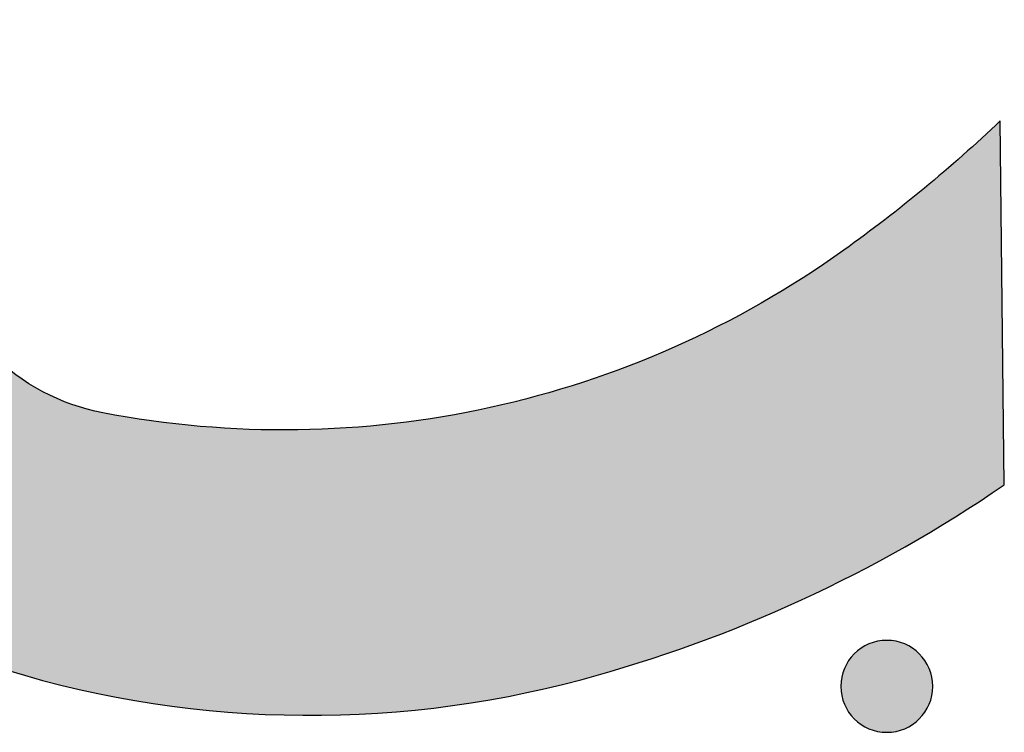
# Model space of a CAD drawing. Header units: millimetres. Extents: x -3873 to -97, y 912 to 4165.
# Tile 43 of 256: x -3594 to -3556, y 1176 to 1204. Entities that reach past the tile are written whole.
import ezdxf

# ---------------------------------------------------------------- set-up
doc = ezdxf.new("R2010")
doc.units = ezdxf.units.MM
doc.layers.add('pattern', color=7, linetype='Continuous', true_color=0x000000)

msp = doc.modelspace()

# ---------------------------------------------------------------- hatches: boundary and pattern name
at = {"layer": 'pattern'}
for points in [[(-3562.092, 1194.884), (-3562.845, 1194.359), (-3563.614, 1193.851), (-3564.398, 1193.359), (-3565.198, 1192.886), (-3566.013, 1192.43), (-3566.842, 1191.994), (-3567.685, 1191.578), (-3568.54, 1191.182), (-3569.407, 1190.807), (-3570.286, 1190.453), (-3571.175, 1190.121), (-3572.073, 1189.812), (-3572.981, 1189.525), (-3573.896, 1189.261), (-3574.819, 1189.021), (-3575.748, 1188.805), (-3576.682, 1188.612), (-3577.62, 1188.444), (-3578.562, 1188.299), (-3579.506, 1188.179), (-3580.451, 1188.084), (-3581.398, 1188.012), (-3582.344, 1187.965), (-3583.288, 1187.943), (-3584.231, 1187.944), (-3585.17, 1187.969), (-3586.105, 1188.017), (-3587.036, 1188.089), (-3587.961, 1188.184), (-3588.879, 1188.301), (-3589.79, 1188.441), (-3590.693, 1188.602), (-3590.843, 1188.632), (-3590.992, 1188.665), (-3591.14, 1188.7), (-3591.289, 1188.739), (-3591.437, 1188.78), (-3591.584, 1188.824), (-3591.731, 1188.871), (-3591.877, 1188.921), (-3592.023, 1188.973), (-3592.167, 1189.029), (-3592.311, 1189.087), (-3592.454, 1189.148), (-3592.595, 1189.211), (-3592.736, 1189.278), (-3592.875, 1189.347), (-3593.013, 1189.418), (-3593.15, 1189.492), (-3593.285, 1189.569), (-3593.419, 1189.648), (-3593.551, 1189.73), (-3593.681, 1189.814), (-3593.81, 1189.9), (-3593.937, 1189.989), (-3594.062, 1190.08), (-3594.185, 1190.173), (-3594.306, 1190.268), (-3594.425, 1190.365), (-3594.543, 1190.465), (-3594.658, 1190.566), (-3594.771, 1190.669), (-3594.881, 1190.774), (-3594.99, 1190.881), (-3595.096, 1190.989), (-3595.201, 1191.1), (-3595.304, 1191.213), (-3595.405, 1191.329), (-3595.504, 1191.446), (-3595.601, 1191.565), (-3595.696, 1191.687), (-3595.789, 1191.81), (-3595.88, 1191.935), (-3595.969, 1192.063), (-3596.055, 1192.191), (-3596.138, 1192.322), (-3596.22, 1192.454), (-3596.299, 1192.588), (-3596.375, 1192.723), (-3596.449, 1192.86), (-3596.52, 1192.998), (-3596.589, 1193.137), (-3596.655, 1193.278), (-3596.718, 1193.42), (-3596.779, 1193.563), (-3596.837, 1193.706), (-3596.892, 1193.851), (-3596.944, 1193.997), (-3596.994, 1194.143), (-3597.04, 1194.29), (-3597.084, 1194.437), (-3597.125, 1194.585), (-3597.164, 1194.734), (-3597.199, 1194.883), (-3597.232, 1195.032), (-3597.261, 1195.181), (-3597.421, 1196.084), (-3597.559, 1196.996), (-3597.675, 1197.914), (-3597.768, 1198.839), (-3597.838, 1199.77), (-3597.885, 1200.706), (-3597.908, 1201.645), (-3597.908, 1202.587), (-3597.883, 1203.532), (-3597.834, 1204.478), (-3597.761, 1205.424), (-3597.664, 1206.369), (-3597.543, 1207.313), (-3597.397, 1208.255), (-3597.227, 1209.193), (-3597.032, 1210.127), (-3596.814, 1211.055), (-3596.572, 1211.977), (-3596.307, 1212.892), (-3596.019, 1213.799), (-3595.708, 1214.697), (-3595.374, 1215.586), (-3595.019, 1216.464), (-3594.642, 1217.33), (-3594.245, 1218.185), (-3593.827, 1219.026), (-3593.39, 1219.855), (-3592.933, 1220.669), (-3592.458, 1221.468), (-3591.965, 1222.252), (-3591.455, 1223.02), (-3590.929, 1223.771), (-3589.76, 1225.341), (-3588.536, 1226.87), (-3587.26, 1228.356), (-3585.934, 1229.796), (-3599.979, 1229.976), (-3600.605, 1229.044), (-3601.212, 1228.099), (-3601.8, 1227.139), (-3602.368, 1226.166), (-3602.916, 1225.18), (-3603.444, 1224.183), (-3603.951, 1223.174), (-3604.436, 1222.154), (-3604.9, 1221.125), (-3605.341, 1220.086), (-3605.761, 1219.038), (-3606.158, 1217.982), (-3606.532, 1216.92), (-3606.883, 1215.85), (-3607.212, 1214.775), (-3607.517, 1213.695), (-3607.699, 1213.001), (-3607.869, 1212.303), (-3608.026, 1211.599), (-3608.172, 1210.892), (-3608.304, 1210.18), (-3608.425, 1209.465), (-3608.532, 1208.747), (-3608.627, 1208.026), (-3608.708, 1207.302), (-3608.777, 1206.576), (-3608.832, 1205.849), (-3608.875, 1205.119), (-3608.904, 1204.389), (-3608.92, 1203.658), (-3608.922, 1202.927), (-3608.912, 1202.195), (-3608.888, 1201.464), (-3608.851, 1200.733), (-3608.8, 1200.004), (-3608.736, 1199.276), (-3608.659, 1198.549), (-3608.57, 1197.825), (-3608.467, 1197.103), (-3608.351, 1196.384), (-3608.222, 1195.668), (-3608.081, 1194.956), (-3607.927, 1194.248), (-3607.761, 1193.543), (-3607.582, 1192.843), (-3607.391, 1192.148), (-3607.189, 1191.458), (-3606.974, 1190.774), (-3606.801, 1190.262), (-3606.612, 1189.754), (-3606.407, 1189.251), (-3606.187, 1188.752), (-3605.953, 1188.26), (-3605.703, 1187.774), (-3605.439, 1187.295), (-3605.161, 1186.824), (-3604.869, 1186.362), (-3604.564, 1185.909), (-3604.245, 1185.465), (-3603.914, 1185.031), (-3603.571, 1184.609), (-3603.216, 1184.197), (-3602.851, 1183.797), (-3602.475, 1183.409), (-3602.087, 1183.032), (-3601.688, 1182.666), (-3601.277, 1182.311), (-3600.855, 1181.967), (-3600.422, 1181.635), (-3599.979, 1181.316), (-3599.526, 1181.009), (-3599.064, 1180.717), (-3598.593, 1180.438), (-3598.115, 1180.173), (-3597.63, 1179.922), (-3597.138, 1179.687), (-3596.64, 1179.466), (-3596.137, 1179.261), (-3595.629, 1179.071), (-3595.118, 1178.897), (-3594.434, 1178.681), (-3593.744, 1178.477), (-3593.049, 1178.285), (-3592.35, 1178.105), (-3591.646, 1177.938), (-3590.937, 1177.783), (-3590.225, 1177.64), (-3589.51, 1177.51), (-3588.791, 1177.393), (-3588.069, 1177.289), (-3587.345, 1177.198), (-3586.619, 1177.12), (-3585.891, 1177.055), (-3585.161, 1177.003), (-3584.431, 1176.964), (-3583.7, 1176.939), (-3582.968, 1176.927), (-3582.237, 1176.928), (-3581.506, 1176.943), (-3580.775, 1176.971), (-3580.046, 1177.012), (-3579.318, 1177.066), (-3578.592, 1177.134), (-3577.868, 1177.214), (-3577.147, 1177.307), (-3576.429, 1177.414), (-3575.714, 1177.533), (-3575.002, 1177.664), (-3574.294, 1177.808), (-3573.59, 1177.964), (-3572.891, 1178.133), (-3572.197, 1178.314), (-3571.117, 1178.617), (-3570.041, 1178.944), (-3568.971, 1179.293), (-3567.908, 1179.666), (-3566.851, 1180.061), (-3565.803, 1180.478), (-3564.763, 1180.918), (-3563.733, 1181.38), (-3562.712, 1181.864), (-3561.702, 1182.369), (-3560.704, 1182.894), (-3559.717, 1183.441), (-3558.743, 1184.007), (-3557.783, 1184.594), (-3556.836, 1185.199), (-3555.903, 1185.824), (-3556.059, 1199.868), (-3557.501, 1198.545), (-3558.99, 1197.272), (-3560.521, 1196.051)], [(-3559.185, 1176.789), (-3559.213, 1176.762), (-3559.242, 1176.735), (-3559.272, 1176.708), (-3559.303, 1176.682), (-3559.335, 1176.656), (-3559.367, 1176.631), (-3559.4, 1176.606), (-3559.435, 1176.582), (-3559.47, 1176.559), (-3559.505, 1176.536), (-3559.542, 1176.514), (-3559.579, 1176.493), (-3559.617, 1176.472), (-3559.656, 1176.453), (-3559.695, 1176.434), (-3559.735, 1176.416), (-3559.776, 1176.399), (-3559.818, 1176.383), (-3559.859, 1176.368), (-3559.902, 1176.354), (-3559.945, 1176.341), (-3559.988, 1176.329), (-3560.032, 1176.318), (-3560.077, 1176.308), (-3560.121, 1176.299), (-3560.166, 1176.292), (-3560.212, 1176.285), (-3560.257, 1176.28), (-3560.303, 1176.276), (-3560.348, 1176.273), (-3560.394, 1176.271), (-3560.44, 1176.271), (-3560.486, 1176.271), (-3560.532, 1176.273), (-3560.578, 1176.276), (-3560.623, 1176.28), (-3560.669, 1176.286), (-3560.714, 1176.292), (-3560.759, 1176.3), (-3560.804, 1176.309), (-3560.848, 1176.318), (-3560.892, 1176.329), (-3560.935, 1176.342), (-3560.978, 1176.355), (-3561.021, 1176.369), (-3561.063, 1176.384), (-3561.104, 1176.4), (-3561.145, 1176.417), (-3561.185, 1176.435), (-3561.224, 1176.454), (-3561.263, 1176.474), (-3561.301, 1176.494), (-3561.338, 1176.516), (-3561.375, 1176.538), (-3561.41, 1176.56), (-3561.445, 1176.584), (-3561.479, 1176.608), (-3561.513, 1176.633), (-3561.545, 1176.658), (-3561.577, 1176.684), (-3561.607, 1176.71), (-3561.637, 1176.737), (-3561.666, 1176.764), (-3561.694, 1176.791), (-3561.722, 1176.82), (-3561.749, 1176.849), (-3561.776, 1176.878), (-3561.802, 1176.909), (-3561.828, 1176.941), (-3561.853, 1176.973), (-3561.878, 1177.007), (-3561.902, 1177.041), (-3561.925, 1177.076), (-3561.948, 1177.111), (-3561.97, 1177.148), (-3561.991, 1177.185), (-3562.011, 1177.223), (-3562.031, 1177.262), (-3562.05, 1177.301), (-3562.068, 1177.342), (-3562.085, 1177.382), (-3562.101, 1177.424), (-3562.116, 1177.466), (-3562.13, 1177.508), (-3562.143, 1177.551), (-3562.155, 1177.595), (-3562.166, 1177.639), (-3562.176, 1177.683), (-3562.184, 1177.727), (-3562.192, 1177.772), (-3562.198, 1177.818), (-3562.204, 1177.863), (-3562.208, 1177.909), (-3562.211, 1177.955), (-3562.212, 1178.001), (-3562.213, 1178.046), (-3562.212, 1178.092), (-3562.211, 1178.138), (-3562.208, 1178.184), (-3562.203, 1178.23), (-3562.198, 1178.275), (-3562.191, 1178.32), (-3562.184, 1178.365), (-3562.175, 1178.41), (-3562.165, 1178.454), (-3562.154, 1178.498), (-3562.142, 1178.542), (-3562.129, 1178.585), (-3562.115, 1178.627), (-3562.1, 1178.669), (-3562.083, 1178.71), (-3562.066, 1178.751), (-3562.048, 1178.791), (-3562.03, 1178.831), (-3562.01, 1178.869), (-3561.989, 1178.907), (-3561.968, 1178.944), (-3561.946, 1178.981), (-3561.923, 1179.017), (-3561.9, 1179.052), (-3561.876, 1179.086), (-3561.851, 1179.119), (-3561.826, 1179.151), (-3561.8, 1179.183), (-3561.774, 1179.214), (-3561.747, 1179.243), (-3561.72, 1179.272), (-3561.692, 1179.301), (-3561.664, 1179.328), (-3561.635, 1179.355), (-3561.605, 1179.382), (-3561.574, 1179.408), (-3561.543, 1179.434), (-3561.51, 1179.459), (-3561.477, 1179.484), (-3561.443, 1179.508), (-3561.408, 1179.531), (-3561.372, 1179.554), (-3561.336, 1179.576), (-3561.298, 1179.597), (-3561.26, 1179.618), (-3561.222, 1179.637), (-3561.182, 1179.656), (-3561.142, 1179.674), (-3561.101, 1179.691), (-3561.06, 1179.707), (-3561.018, 1179.722), (-3560.975, 1179.736), (-3560.932, 1179.749), (-3560.889, 1179.761), (-3560.845, 1179.772), (-3560.801, 1179.782), (-3560.756, 1179.791), (-3560.711, 1179.798), (-3560.666, 1179.805), (-3560.62, 1179.81), (-3560.575, 1179.814), (-3560.529, 1179.817), (-3560.483, 1179.819), (-3560.437, 1179.819), (-3560.391, 1179.819), (-3560.345, 1179.817), (-3560.3, 1179.814), (-3560.254, 1179.81), (-3560.208, 1179.804), (-3560.163, 1179.798), (-3560.118, 1179.79), (-3560.074, 1179.781), (-3560.029, 1179.771), (-3559.985, 1179.76), (-3559.942, 1179.748), (-3559.899, 1179.735), (-3559.857, 1179.721), (-3559.815, 1179.706), (-3559.773, 1179.69), (-3559.733, 1179.673), (-3559.692, 1179.655), (-3559.653, 1179.636), (-3559.614, 1179.616), (-3559.576, 1179.596), (-3559.539, 1179.574), (-3559.503, 1179.552), (-3559.467, 1179.529), (-3559.432, 1179.506), (-3559.398, 1179.482), (-3559.365, 1179.457), (-3559.332, 1179.432), (-3559.301, 1179.406), (-3559.27, 1179.38), (-3559.24, 1179.353), (-3559.211, 1179.326), (-3559.183, 1179.298), (-3559.155, 1179.27), (-3559.128, 1179.241), (-3559.102, 1179.211), (-3559.075, 1179.181), (-3559.05, 1179.149), (-3559.024, 1179.116), (-3559, 1179.083), (-3558.976, 1179.049), (-3558.952, 1179.014), (-3558.93, 1178.978), (-3558.908, 1178.942), (-3558.887, 1178.905), (-3558.866, 1178.866), (-3558.846, 1178.828), (-3558.828, 1178.788), (-3558.81, 1178.748), (-3558.793, 1178.707), (-3558.777, 1178.666), (-3558.762, 1178.624), (-3558.748, 1178.582), (-3558.734, 1178.539), (-3558.722, 1178.495), (-3558.712, 1178.451), (-3558.702, 1178.407), (-3558.693, 1178.362), (-3558.685, 1178.317), (-3558.679, 1178.272), (-3558.674, 1178.227), (-3558.67, 1178.181), (-3558.667, 1178.135), (-3558.665, 1178.089), (-3558.664, 1178.043), (-3558.665, 1177.997), (-3558.667, 1177.952), (-3558.67, 1177.906), (-3558.674, 1177.86), (-3558.679, 1177.815), (-3558.686, 1177.769), (-3558.694, 1177.724), (-3558.702, 1177.68), (-3558.712, 1177.636), (-3558.723, 1177.592), (-3558.735, 1177.548), (-3558.748, 1177.505), (-3558.763, 1177.463), (-3558.778, 1177.421), (-3558.794, 1177.379), (-3558.811, 1177.339), (-3558.829, 1177.299), (-3558.848, 1177.259), (-3558.868, 1177.221), (-3558.888, 1177.183), (-3558.909, 1177.145), (-3558.931, 1177.109), (-3558.954, 1177.073), (-3558.978, 1177.038), (-3559.002, 1177.004), (-3559.026, 1176.971), (-3559.052, 1176.938), (-3559.077, 1176.907), (-3559.104, 1176.876), (-3559.13, 1176.846), (-3559.158, 1176.817)]]:
    msp.add_hatch(color=256, dxfattribs=at).paths.add_polyline_path(points, flags=0)

# ---------------------------------------------------------------- linework, layer by layer
msp.add_line((-3555.903, 1185.824), (-3556.059, 1199.868), dxfattribs=at)
at = {"layer": 'pattern', "extrusion": (0, 0, -1)}
msp.add_circle((3560.439, 1178.045), 1.774, dxfattribs=at)
for centre, radius, start, end in [((3560.776, 1202.097), 37.135, 349.2672, 35.7087), ((3595.159, 1241.056), 56.792, 226.4893, 234.3911), ((3583.714, 1225.075), 37.135, 234.3911, 280.8327), ((3589.14, 1196.72), 8.266, 280.8327, 315.0499)]:
    msp.add_arc(centre, radius, start, end, dxfattribs=at)
at = {"layer": 'pattern'}
for centre, radius, start, end in [((-3586.107, 1229.921), 53.449, 285.0848, 304.4087), ((-3582.676, 1217.192), 40.266, 252.0013, 285.0848)]:
    msp.add_arc(centre, radius, start, end, dxfattribs=at)

doc.saveas('drawing.dxf')
